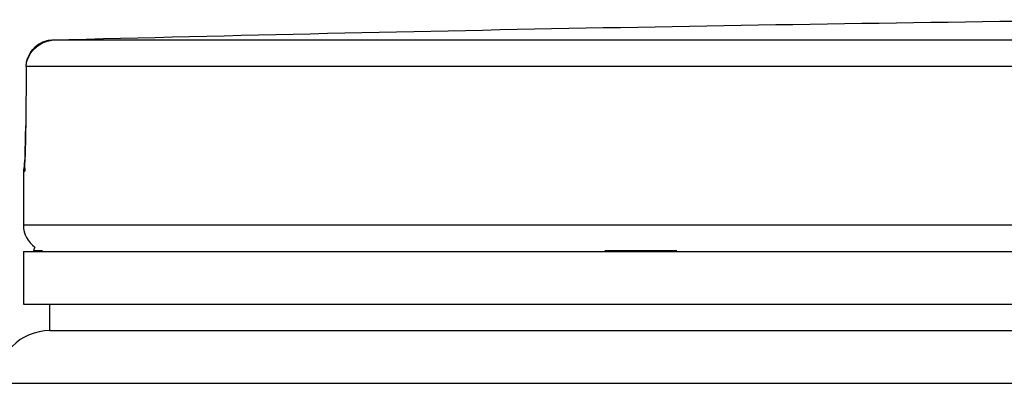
# Model space of a CAD drawing. Header units: millimetres. Extents: x 0 to 594, y 0 to 420.
# Tile 38 of 45: x 490.46 to 495.14, y 371.27 to 372.99. Entities that reach past the tile are written whole.
import ezdxf

# ---------------------------------------------------------------- set-up
doc = ezdxf.new("R2010")
doc.units = ezdxf.units.MM
doc.header["$LTSCALE"] = 32.67
doc.layers.get('0').update_dxf_attribs({"linetype": 'CONTINUOUS'})
doc.layers.add('01_GLOBAL', color=7, linetype='CONTINUOUS')

msp = doc.modelspace()

# ---------------------------------------------------------------- linework, layer by layer
at = {"color": 9, "linetype": 'Continuous'}
for p, q in [((499.49635, 372.89347), (490.61618, 372.89347)), ((490.49459, 372.76851), (490.49281, 372.48749)), ((490.49459, 372.76851), (490.49442, 372.76932)), ((499.49004, 372.76851), (490.49459, 372.76851)), ((490.49281, 372.48749), (490.49267, 372.48824)), ((490.48406, 372.2682), (490.48187, 372.26815)), ((509.48185, 372.01528), (490.48185, 372.01528)), ((490.53185, 371.89528), (490.57231, 371.89528)), ((493.24111, 371.89528), (493.58253, 371.89528))]:
    msp.add_line(p, q, dxfattribs=at)
at = {"color": 7, "linetype": 'Continuous'}
for p, q in [((490.49442, 372.76932), (490.49267, 372.48824)), ((490.49247, 372.4646), (490.49219, 372.44338)), ((490.49267, 372.48824), (490.49247, 372.4646)), ((490.49184, 372.42296), (490.49141, 372.40355)), ((490.49219, 372.44338), (490.49184, 372.42296)), ((490.49041, 372.36839), (490.48986, 372.3529)), ((490.49093, 372.38531), (490.49041, 372.36839)), ((490.49141, 372.40355), (490.49093, 372.38531)), ((490.48929, 372.33895), (490.48872, 372.3266)), ((490.48986, 372.3529), (490.48929, 372.33895)), ((490.48185, 372.26815), (490.48185, 372.01528)), ((490.53185, 371.89028), (490.53185, 371.89528)), ((490.48185, 371.89028), (490.48185, 371.64028)), ((490.48185, 371.89028), (509.48185, 371.89028)), ((490.48185, 371.64028), (509.48185, 371.64028)), ((490.60685, 371.51528), (490.60685, 371.64028)), ((490.60687, 371.51528), (509.35683, 371.51528))]:
    msp.add_line(p, q, dxfattribs=at)
for points in [[(490.48872, 372.3266), (490.48816, 372.31589), (490.48789, 372.31117)], [(490.48789, 372.31117), (490.48738, 372.30301), (490.48715, 372.2996), (490.48692, 372.2966), (490.48672, 372.29405), (490.48655, 372.29206), (490.48641, 372.29057), (490.48636, 372.29007)]]:
    msp.add_lwpolyline(points, dxfattribs=at)
for centre, radius, start, end in [((499.98185, 11.95278), 361.06217, 90.6554807, 91.4863746), ((490.60685, 372.26815), 0.125, 163.05326, 180), ((490.60685, 372.01528), 0.125, 180, 235.73564), ((490.56435, 371.89528), 0.0325, 148.62171, 180)]:
    msp.add_arc(centre, radius, start, end, dxfattribs=at)
at = {"color": 9, "linetype": 'Continuous'}
for centre, radius, start, end in [((490.62173, 372.76351), 0.13028, 112.01648, 113.76901), ((490.62149, 372.76412), 0.12962, 106.67488, 112.02116), ((490.62085, 372.76626), 0.12738, 102.77751, 106.67429), ((490.62022, 372.76904), 0.12453, 99.31344, 102.77746), ((490.61937, 372.77469), 0.11882, 91.54035, 99.35142), ((486.21638, 372.50794), 4.27647, 357.85236, 359.726)]:
    msp.add_arc(centre, radius, start, end, dxfattribs=at)
at = {"color": 7, "linetype": 'Continuous'}
msp.add_open_spline([(490.49442, 372.76932), (490.4948, 372.82728), (490.55823, 372.89196), (490.61618, 372.89347)], degree=3, dxfattribs=at)
at = {"color": 9, "linetype": 'Continuous'}
msp.add_open_spline([(490.49459, 372.76851), (490.49459, 372.81399), (490.52759, 372.8644), (490.56922, 372.88273)], degree=3, dxfattribs=at)
for points, knots in [([(490.48985, 372.34768), (490.48909, 372.32811), (490.48037, 372.31091), (490.49104, 372.26838), (490.48406, 372.2682)], [0, 0, 0, 0, 0.7370276, 1, 1, 1, 1]), ([(490.48406, 372.2682), (490.48406, 372.27208), (490.48445, 372.27986), (490.48559, 372.28757), (490.48634, 372.29141)], [0, 0, 0, 0, 0.4977329, 1, 1, 1, 1])]:
    msp.add_open_spline(points, degree=3, knots=knots, dxfattribs=at)
at = {"layer": '01_GLOBAL', "color": 7, "linetype": 'Continuous'}
msp.add_line((490.60687, 371.51528), (509.35683, 371.51528), dxfattribs=at)
at = {"layer": '01_GLOBAL', "color": 9, "linetype": 'Continuous'}
msp.add_line((490.35685, 371.26528), (509.60685, 371.26528), dxfattribs=at)
at = {"layer": '01_GLOBAL', "color": 7, "linetype": 'Continuous'}
msp.add_arc((490.60685, 371.26528), 0.25, 90, 180, dxfattribs=at)

doc.saveas('drawing.dxf')
